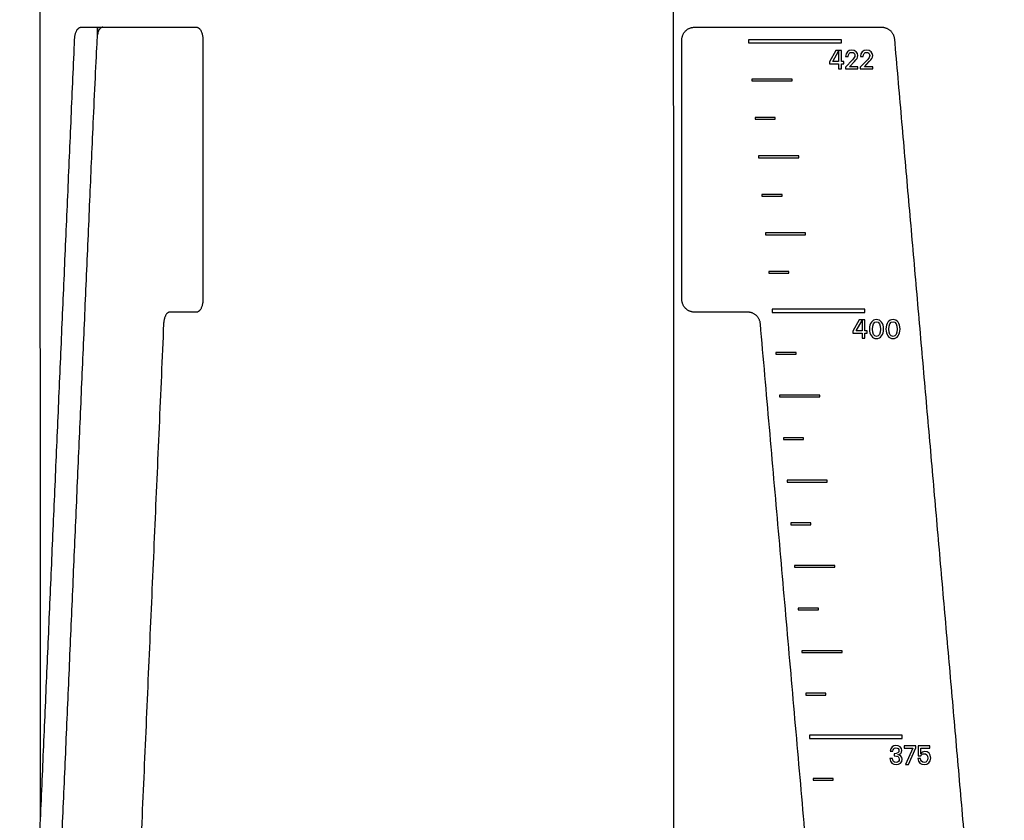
# Model space of a CAD drawing. Header units: millimetres. Extents: x -676 to 694, y -469 to 716.
# Tile 2 of 10: x -673 to -518, y -73 to 53. Entities that reach past the tile are written whole.
import ezdxf

# ---------------------------------------------------------------- set-up
doc = ezdxf.new("R2010")
doc.units = ezdxf.units.MM
doc.layers.add('Make2D$Visibile$Curve', color=7, linetype='Continuous', true_color=0x000000)

msp = doc.modelspace()

# ---------------------------------------------------------------- linework, layer by layer
at = {"layer": 'Make2D$Visibile$Curve', "color": 18, "lineweight": -3, "true_color": 0x000000}
for points in [[(-669.77, -72.92), (-669.87, 168.21), (-669.97, 409.34)], [(-569.97, 409.38), (-569.86, 142.88), (-569.75, -123.62)], [(-663.38, 52.21), (-661.65, 52.21), (-659.92, 52.21)], [(-659.92, 52.21), (-652.53, 52.21), (-645.13, 52.21)], [(-566.47, 52.21), (-551.68, 52.21), (-536.9, 52.21)], [(-673.06, -148.12), (-668.72, -48.87), (-664.38, 50.38)], [(-644.13, 50.21), (-644.13, 29.71), (-644.13, 9.21)], [(-568.47, 9.21), (-568.47, 29.71), (-568.47, 50.21)], [(-534.91, 50.38), (-526.22, -48.87), (-517.54, -148.12)], [(-645.13, 7.21), (-647.24, 7.21), (-649.34, 7.21)], [(-558.06, 7.21), (-562.26, 7.21), (-566.47, 7.21)], [(-650.33, 5.38), (-653.2, -60.12), (-656.07, -125.62)], [(-544.6, -125.62), (-550.33, -60.12), (-556.07, 5.38)]]:
    msp.add_open_spline(points, degree=2, dxfattribs=at)
msp.add_rational_spline([(-659.92, 52.21), (-660.83, 52.21), (-660.91, 50.38), (-665.26, -48.87), (-669.6, -148.12)], [1.00000003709, 0.737277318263, 1, 1, 1], degree=2, knots=[316.984504, 316.984504, 316.984504, 320.649829, 320.649829, 519.908067, 519.908067, 519.908067], dxfattribs=at)
for points, weights in [([(-664.38, 50.38), (-664.3, 52.21), (-663.38, 52.21)], [1, 0.73727733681, 1]), ([(-645.13, 52.21), (-644.13, 52.21), (-644.13, 50.21)], [1, 0.707106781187, 1]), ([(-568.47, 50.21), (-568.47, 52.21), (-566.47, 52.21)], [1, 0.707106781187, 1]), ([(-536.9, 52.21), (-535.07, 52.21), (-534.91, 50.38)], [1, 0.73727733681, 1]), ([(-644.13, 9.21), (-644.13, 7.21), (-645.13, 7.21)], [1, 0.707106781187, 1]), ([(-566.47, 7.21), (-568.47, 7.21), (-568.47, 9.21)], [1, 0.707106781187, 1]), ([(-649.34, 7.21), (-650.25, 7.21), (-650.33, 5.38)], [1, 0.73727733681, 1]), ([(-556.07, 5.38), (-556.22, 7.21), (-558.06, 7.21)], [1, 0.73727733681, 1])]:
    msp.add_rational_spline(points, weights, degree=2, dxfattribs=at)
for points, knots in [([(-543.27, 49.72), (-548.16, 49.72), (-553.05, 49.72), (-557.94, 49.72), (-557.94, 49.89), (-557.94, 50.05), (-557.94, 50.22), (-553.05, 50.22), (-548.16, 50.22), (-543.27, 50.22), (-543.27, 50.05), (-543.27, 49.89), (-543.27, 49.72)], [0, 0, 0, 0, 0.483775, 0.483775, 0.483775, 0.5, 0.5, 0.5, 0.983775, 0.983775, 0.983775, 1, 1, 1, 1]), ([(-543.72, 45.63), (-543.72, 45.63), (-543.72, 46.44), (-543.72, 46.44), (-543.72, 46.44), (-545.17, 46.44), (-545.17, 46.44), (-545.17, 46.44), (-545.17, 46.72), (-545.17, 46.72), (-545.17, 46.72), (-544.16, 48.53), (-544.16, 48.53), (-544.16, 48.53), (-543.27, 48.53), (-543.27, 48.53), (-543.27, 48.53), (-543.27, 46.79), (-543.27, 46.79), (-543.27, 46.79), (-542.9, 46.79), (-542.9, 46.79), (-542.9, 46.79), (-542.9, 46.44), (-542.9, 46.44), (-542.9, 46.44), (-543.27, 46.44), (-543.27, 46.44), (-543.27, 46.44), (-543.27, 45.63), (-543.27, 45.63), (-543.27, 45.63), (-543.72, 45.63), (-543.72, 45.63)], [0, 0, 0, 0, 0.090909, 0.090909, 0.090909, 0.181818, 0.181818, 0.181818, 0.272727, 0.272727, 0.272727, 0.363636, 0.363636, 0.363636, 0.454545, 0.454545, 0.454545, 0.545455, 0.545455, 0.545455, 0.636364, 0.636364, 0.636364, 0.727273, 0.727273, 0.727273, 0.818182, 0.818182, 0.818182, 0.909091, 0.909091, 0.909091, 1, 1, 1, 1]), ([(-544.64, 46.79), (-544.64, 46.79), (-543.72, 46.79), (-543.72, 46.79), (-543.72, 46.79), (-543.72, 48.44), (-543.72, 48.44), (-543.72, 48.44), (-544.64, 46.79), (-544.64, 46.79)], [0, 0, 0, 0, 0.333333, 0.333333, 0.333333, 0.666667, 0.666667, 0.666667, 1, 1, 1, 1]), ([(-542.64, 45.63), (-542.64, 45.63), (-542.64, 45.9), (-542.64, 45.9), (-542.64, 45.9), (-541.51, 47.08), (-541.51, 47.08), (-541.26, 47.35), (-541.14, 47.5), (-541.14, 47.72), (-541.14, 48.01), (-541.3, 48.24), (-541.65, 48.24), (-541.97, 48.24), (-542.18, 48.01), (-542.18, 47.6), (-542.18, 47.6), (-542.62, 47.6), (-542.62, 47.6), (-542.62, 48.24), (-542.18, 48.58), (-541.65, 48.58), (-541.06, 48.58), (-540.67, 48.21), (-540.67, 47.74), (-540.67, 47.41), (-540.85, 47.15), (-541.21, 46.78), (-541.21, 46.78), (-541.98, 45.97), (-541.98, 45.97), (-541.98, 45.97), (-540.65, 45.97), (-540.65, 45.97), (-540.65, 45.97), (-540.65, 45.63), (-540.65, 45.63), (-540.65, 45.63), (-542.64, 45.63), (-542.64, 45.63)], [0, 0, 0, 0, 0.076923, 0.076923, 0.076923, 0.153846, 0.153846, 0.153846, 0.230769, 0.230769, 0.230769, 0.307692, 0.307692, 0.307692, 0.384615, 0.384615, 0.384615, 0.461538, 0.461538, 0.461538, 0.538462, 0.538462, 0.538462, 0.615385, 0.615385, 0.615385, 0.692308, 0.692308, 0.692308, 0.769231, 0.769231, 0.769231, 0.846154, 0.846154, 0.846154, 0.923077, 0.923077, 0.923077, 1, 1, 1, 1]), ([(-540.29, 45.63), (-540.29, 45.63), (-540.29, 45.9), (-540.29, 45.9), (-540.29, 45.9), (-539.17, 47.08), (-539.17, 47.08), (-538.91, 47.35), (-538.79, 47.5), (-538.79, 47.72), (-538.79, 48.01), (-538.96, 48.24), (-539.3, 48.24), (-539.63, 48.24), (-539.83, 48.01), (-539.83, 47.6), (-539.83, 47.6), (-540.28, 47.6), (-540.28, 47.6), (-540.28, 48.24), (-539.83, 48.58), (-539.3, 48.58), (-538.71, 48.58), (-538.33, 48.21), (-538.33, 47.74), (-538.33, 47.41), (-538.51, 47.15), (-538.86, 46.78), (-538.86, 46.78), (-539.64, 45.97), (-539.64, 45.97), (-539.64, 45.97), (-538.3, 45.97), (-538.3, 45.97), (-538.3, 45.97), (-538.3, 45.63), (-538.3, 45.63), (-538.3, 45.63), (-540.29, 45.63), (-540.29, 45.63)], [0, 0, 0, 0, 0.076923, 0.076923, 0.076923, 0.153846, 0.153846, 0.153846, 0.230769, 0.230769, 0.230769, 0.307692, 0.307692, 0.307692, 0.384615, 0.384615, 0.384615, 0.461538, 0.461538, 0.461538, 0.538462, 0.538462, 0.538462, 0.615385, 0.615385, 0.615385, 0.692308, 0.692308, 0.692308, 0.769231, 0.769231, 0.769231, 0.846154, 0.846154, 0.846154, 0.923077, 0.923077, 0.923077, 1, 1, 1, 1]), ([(-551.07, 43.75), (-553.18, 43.75), (-555.3, 43.75), (-557.41, 43.75), (-557.41, 43.85), (-557.41, 43.94), (-557.41, 44.03), (-555.3, 44.03), (-553.18, 44.03), (-551.07, 44.03), (-551.07, 43.94), (-551.07, 43.85), (-551.07, 43.75)], [0, 0, 0, 0, 0.478752, 0.478752, 0.478752, 0.5, 0.5, 0.5, 0.978752, 0.978752, 0.978752, 1, 1, 1, 1]), ([(-553.71, 37.68), (-554.76, 37.68), (-555.82, 37.68), (-556.88, 37.68), (-556.88, 37.77), (-556.88, 37.86), (-556.88, 37.96), (-555.82, 37.96), (-554.76, 37.96), (-553.71, 37.96), (-553.71, 37.86), (-553.71, 37.77), (-553.71, 37.68)], [0, 0, 0, 0, 0.459236, 0.459236, 0.459236, 0.5, 0.5, 0.5, 0.959236, 0.959236, 0.959236, 1, 1, 1, 1]), ([(-550.01, 31.6), (-552.12, 31.6), (-554.23, 31.6), (-556.35, 31.6), (-556.35, 31.69), (-556.35, 31.79), (-556.35, 31.88), (-554.23, 31.88), (-552.12, 31.88), (-550.01, 31.88), (-550.01, 31.79), (-550.01, 31.69), (-550.01, 31.6)], [0, 0, 0, 0, 0.478752, 0.478752, 0.478752, 0.5, 0.5, 0.5, 0.978752, 0.978752, 0.978752, 1, 1, 1, 1]), ([(-552.64, 25.52), (-553.7, 25.52), (-554.76, 25.52), (-555.82, 25.52), (-555.82, 25.62), (-555.82, 25.71), (-555.82, 25.8), (-554.76, 25.8), (-553.7, 25.8), (-552.64, 25.8), (-552.64, 25.71), (-552.64, 25.62), (-552.64, 25.52)], [0, 0, 0, 0, 0.459236, 0.459236, 0.459236, 0.5, 0.5, 0.5, 0.959236, 0.959236, 0.959236, 1, 1, 1, 1]), ([(-548.94, 19.44), (-551.06, 19.44), (-553.17, 19.44), (-555.28, 19.44), (-555.28, 19.54), (-555.28, 19.63), (-555.28, 19.73), (-553.17, 19.73), (-551.06, 19.73), (-548.94, 19.73), (-548.94, 19.63), (-548.94, 19.54), (-548.94, 19.44)], [0, 0, 0, 0, 0.478752, 0.478752, 0.478752, 0.5, 0.5, 0.5, 0.978752, 0.978752, 0.978752, 1, 1, 1, 1]), ([(-551.58, 13.37), (-552.64, 13.37), (-553.69, 13.37), (-554.75, 13.37), (-554.75, 13.46), (-554.75, 13.55), (-554.75, 13.65), (-553.69, 13.65), (-552.64, 13.65), (-551.58, 13.65), (-551.58, 13.55), (-551.58, 13.46), (-551.58, 13.37)], [0, 0, 0, 0, 0.459236, 0.459236, 0.459236, 0.5, 0.5, 0.5, 0.959236, 0.959236, 0.959236, 1, 1, 1, 1]), ([(-539.55, 7.18), (-544.44, 7.18), (-549.33, 7.18), (-554.22, 7.18), (-554.22, 7.35), (-554.22, 7.51), (-554.22, 7.68), (-549.33, 7.68), (-544.44, 7.68), (-539.55, 7.68), (-539.55, 7.51), (-539.55, 7.35), (-539.55, 7.18)], [0, 0, 0, 0, 0.483775, 0.483775, 0.483775, 0.5, 0.5, 0.5, 0.983775, 0.983775, 0.983775, 1, 1, 1, 1]), ([(-540, 3.09), (-540, 3.09), (-540, 3.9), (-540, 3.9), (-540, 3.9), (-541.45, 3.9), (-541.45, 3.9), (-541.45, 3.9), (-541.45, 4.18), (-541.45, 4.18), (-541.45, 4.18), (-540.44, 6), (-540.44, 6), (-540.44, 6), (-539.55, 6), (-539.55, 6), (-539.55, 6), (-539.55, 4.25), (-539.55, 4.25), (-539.55, 4.25), (-539.18, 4.25), (-539.18, 4.25), (-539.18, 4.25), (-539.18, 3.9), (-539.18, 3.9), (-539.18, 3.9), (-539.55, 3.9), (-539.55, 3.9), (-539.55, 3.9), (-539.55, 3.09), (-539.55, 3.09), (-539.55, 3.09), (-540, 3.09), (-540, 3.09)], [0, 0, 0, 0, 0.090909, 0.090909, 0.090909, 0.181818, 0.181818, 0.181818, 0.272727, 0.272727, 0.272727, 0.363636, 0.363636, 0.363636, 0.454545, 0.454545, 0.454545, 0.545455, 0.545455, 0.545455, 0.636364, 0.636364, 0.636364, 0.727273, 0.727273, 0.727273, 0.818182, 0.818182, 0.818182, 0.909091, 0.909091, 0.909091, 1, 1, 1, 1]), ([(-540.93, 4.25), (-540.93, 4.25), (-540, 4.25), (-540, 4.25), (-540, 4.25), (-540, 5.9), (-540, 5.9), (-540, 5.9), (-540.93, 4.25), (-540.93, 4.25)], [0, 0, 0, 0, 0.333333, 0.333333, 0.333333, 0.666667, 0.666667, 0.666667, 1, 1, 1, 1]), ([(-537.73, 3.04), (-538.4, 3.04), (-538.84, 3.64), (-538.84, 4.54), (-538.84, 5.45), (-538.4, 6.04), (-537.73, 6.04), (-537.07, 6.04), (-536.62, 5.45), (-536.62, 4.54), (-536.62, 3.64), (-537.07, 3.04), (-537.73, 3.04)], [0, 0, 0, 0, 0.25, 0.25, 0.25, 0.5, 0.5, 0.5, 0.75, 0.75, 0.75, 1, 1, 1, 1]), ([(-537.73, 3.39), (-537.31, 3.39), (-537.09, 3.84), (-537.09, 5.24), (-537.31, 5.7), (-538.16, 5.7), (-538.37, 5.25), (-538.37, 4.54), (-538.37, 3.84), (-538.16, 3.39), (-537.73, 3.39)], [0, 0, 0, 0, 0.25, 0.25, 0.5, 0.5, 0.75, 0.75, 0.75, 1, 1, 1, 1]), ([(-535.12, 3.04), (-535.78, 3.04), (-536.23, 3.64), (-536.23, 4.54), (-536.23, 5.45), (-535.78, 6.04), (-535.12, 6.04), (-534.46, 6.04), (-534.01, 5.45), (-534.01, 4.54), (-534.01, 3.64), (-534.46, 3.04), (-535.12, 3.04)], [0, 0, 0, 0, 0.25, 0.25, 0.25, 0.5, 0.5, 0.5, 0.75, 0.75, 0.75, 1, 1, 1, 1]), ([(-535.12, 3.39), (-534.69, 3.39), (-534.48, 3.84), (-534.48, 5.24), (-534.69, 5.7), (-535.55, 5.7), (-535.76, 5.25), (-535.76, 4.54), (-535.76, 3.84), (-535.55, 3.39), (-535.12, 3.39)], [0, 0, 0, 0, 0.25, 0.25, 0.5, 0.5, 0.75, 0.75, 0.75, 1, 1, 1, 1]), ([(-550.44, 0.56), (-551.5, 0.56), (-552.56, 0.56), (-553.61, 0.56), (-553.61, 0.65), (-553.61, 0.75), (-553.61, 0.84), (-552.56, 0.84), (-551.5, 0.84), (-550.44, 0.84), (-550.44, 0.75), (-550.44, 0.65), (-550.44, 0.56)], [0, 0, 0, 0, 0.459236, 0.459236, 0.459236, 0.5, 0.5, 0.5, 0.959236, 0.959236, 0.959236, 1, 1, 1, 1]), ([(-546.68, -6.17), (-548.8, -6.17), (-550.91, -6.17), (-553.03, -6.17), (-553.03, -6.07), (-553.03, -5.98), (-553.03, -5.89), (-550.91, -5.89), (-548.8, -5.89), (-546.68, -5.89), (-546.68, -5.98), (-546.68, -6.07), (-546.68, -6.17)], [0, 0, 0, 0, 0.478752, 0.478752, 0.478752, 0.5, 0.5, 0.5, 0.978752, 0.978752, 0.978752, 1, 1, 1, 1]), ([(-549.27, -12.9), (-550.32, -12.9), (-551.38, -12.9), (-552.44, -12.9), (-552.44, -12.8), (-552.44, -12.71), (-552.44, -12.62), (-551.38, -12.62), (-550.32, -12.62), (-549.27, -12.62), (-549.27, -12.71), (-549.27, -12.8), (-549.27, -12.9)], [0, 0, 0, 0, 0.459236, 0.459236, 0.459236, 0.5, 0.5, 0.5, 0.959236, 0.959236, 0.959236, 1, 1, 1, 1]), ([(-545.51, -19.63), (-547.63, -19.63), (-549.74, -19.63), (-551.85, -19.63), (-551.85, -19.53), (-551.85, -19.44), (-551.85, -19.35), (-549.74, -19.35), (-547.63, -19.35), (-545.51, -19.35), (-545.51, -19.44), (-545.51, -19.53), (-545.51, -19.63)], [0, 0, 0, 0, 0.478753, 0.478753, 0.478753, 0.5, 0.5, 0.5, 0.978753, 0.978753, 0.978753, 1, 1, 1, 1]), ([(-548.09, -26.36), (-549.15, -26.36), (-550.2, -26.36), (-551.26, -26.36), (-551.26, -26.26), (-551.26, -26.17), (-551.26, -26.07), (-550.2, -26.07), (-549.15, -26.07), (-548.09, -26.07), (-548.09, -26.17), (-548.09, -26.26), (-548.09, -26.36)], [0, 0, 0, 0, 0.459236, 0.459236, 0.459236, 0.5, 0.5, 0.5, 0.959236, 0.959236, 0.959236, 1, 1, 1, 1]), ([(-544.33, -33.09), (-546.45, -33.09), (-548.56, -33.09), (-550.67, -33.09), (-550.67, -32.99), (-550.67, -32.9), (-550.67, -32.8), (-548.56, -32.8), (-546.45, -32.8), (-544.33, -32.8), (-544.33, -32.9), (-544.33, -32.99), (-544.33, -33.09)], [0, 0, 0, 0, 0.478752, 0.478752, 0.478752, 0.5, 0.5, 0.5, 0.978752, 0.978752, 0.978752, 1, 1, 1, 1]), ([(-546.91, -39.81), (-547.97, -39.81), (-549.03, -39.81), (-550.09, -39.81), (-550.09, -39.72), (-550.09, -39.63), (-550.09, -39.53), (-549.03, -39.53), (-547.97, -39.53), (-546.91, -39.53), (-546.91, -39.63), (-546.91, -39.72), (-546.91, -39.81)], [0, 0, 0, 0, 0.459236, 0.459236, 0.459236, 0.5, 0.5, 0.5, 0.959236, 0.959236, 0.959236, 1, 1, 1, 1]), ([(-543.16, -46.54), (-545.27, -46.54), (-547.38, -46.54), (-549.5, -46.54), (-549.5, -46.45), (-549.5, -46.36), (-549.5, -46.26), (-547.38, -46.26), (-545.27, -46.26), (-543.16, -46.26), (-543.16, -46.36), (-543.16, -46.45), (-543.16, -46.54)], [0, 0, 0, 0, 0.478752, 0.478752, 0.478752, 0.5, 0.5, 0.5, 0.978752, 0.978752, 0.978752, 1, 1, 1, 1]), ([(-545.74, -53.27), (-546.8, -53.27), (-547.85, -53.27), (-548.91, -53.27), (-548.91, -53.18), (-548.91, -53.09), (-548.91, -52.99), (-547.85, -52.99), (-546.8, -52.99), (-545.74, -52.99), (-545.74, -53.09), (-545.74, -53.18), (-545.74, -53.27)], [0, 0, 0, 0, 0.459236, 0.459236, 0.459236, 0.5, 0.5, 0.5, 0.959236, 0.959236, 0.959236, 1, 1, 1, 1]), ([(-533.65, -60.11), (-538.54, -60.11), (-543.43, -60.11), (-548.32, -60.11), (-548.32, -59.94), (-548.32, -59.78), (-548.32, -59.62), (-543.43, -59.62), (-538.54, -59.62), (-533.65, -59.62), (-533.65, -59.78), (-533.65, -59.94), (-533.65, -60.11)], [0, 0, 0, 0, 0.483775, 0.483775, 0.483775, 0.5, 0.5, 0.5, 0.983775, 0.983775, 0.983775, 1, 1, 1, 1]), ([(-535.63, -63.31), (-535.63, -63.31), (-535.18, -63.31), (-535.18, -63.31), (-535.16, -63.65), (-535, -63.91), (-534.62, -63.91), (-534.32, -63.91), (-534.13, -63.69), (-534.13, -63.41), (-534.13, -63.01), (-534.39, -62.88), (-534.96, -62.87), (-534.96, -62.87), (-534.96, -62.53), (-534.96, -62.53), (-534.42, -62.52), (-534.18, -62.38), (-534.18, -62.02), (-534.18, -61.79), (-534.34, -61.6), (-534.65, -61.6), (-534.97, -61.6), (-535.12, -61.8), (-535.15, -62.12), (-535.15, -62.12), (-535.59, -62.12), (-535.59, -62.12), (-535.53, -61.54), (-535.12, -61.25), (-534.65, -61.25), (-534.13, -61.25), (-533.7, -61.54), (-533.7, -62.02), (-533.7, -62.39), (-534.01, -62.63), (-534.37, -62.7), (-534.37, -62.7), (-534.37, -62.7), (-534.37, -62.7), (-533.98, -62.76), (-533.66, -62.98), (-533.66, -63.41), (-533.66, -63.96), (-534.1, -64.25), (-534.64, -64.25), (-535.18, -64.25), (-535.57, -63.94), (-535.63, -63.31)], [0, 0, 0, 0, 0.0625, 0.0625, 0.0625, 0.125, 0.125, 0.125, 0.1875, 0.1875, 0.1875, 0.25, 0.25, 0.25, 0.3125, 0.3125, 0.3125, 0.375, 0.375, 0.375, 0.4375, 0.4375, 0.4375, 0.5, 0.5, 0.5, 0.5625, 0.5625, 0.5625, 0.625, 0.625, 0.625, 0.6875, 0.6875, 0.6875, 0.75, 0.75, 0.75, 0.8125, 0.8125, 0.8125, 0.875, 0.875, 0.875, 0.9375, 0.9375, 0.9375, 1, 1, 1, 1]), ([(-533.14, -64.21), (-533.14, -64.21), (-531.98, -61.64), (-531.98, -61.64), (-531.98, -61.64), (-533.37, -61.64), (-533.37, -61.64), (-533.37, -61.64), (-533.37, -61.3), (-533.37, -61.3), (-533.37, -61.3), (-531.49, -61.3), (-531.49, -61.3), (-531.49, -61.3), (-531.49, -61.58), (-531.49, -61.58), (-531.49, -61.58), (-532.67, -64.21), (-532.67, -64.21), (-532.67, -64.21), (-533.14, -64.21), (-533.14, -64.21)], [0, 0, 0, 0, 0.142857, 0.142857, 0.142857, 0.285714, 0.285714, 0.285714, 0.428571, 0.428571, 0.428571, 0.571429, 0.571429, 0.571429, 0.714286, 0.714286, 0.714286, 0.857143, 0.857143, 0.857143, 1, 1, 1, 1]), ([(-530.21, -62.53), (-530.45, -62.53), (-530.62, -62.65), (-530.71, -62.88), (-530.71, -62.88), (-531.16, -62.88), (-531.16, -62.88), (-531.16, -62.88), (-531.16, -61.3), (-531.16, -61.3), (-531.16, -61.3), (-529.32, -61.3), (-529.32, -61.3), (-529.32, -61.3), (-529.32, -61.64), (-529.32, -61.64), (-529.32, -61.64), (-530.71, -61.64), (-530.71, -61.64), (-530.71, -61.64), (-530.71, -62.57), (-530.71, -62.57), (-530.71, -62.57), (-530.7, -62.57), (-530.7, -62.57), (-530.59, -62.33), (-530.38, -62.18), (-530.08, -62.18), (-529.59, -62.18), (-529.15, -62.55), (-529.15, -63.21), (-529.15, -63.86), (-529.6, -64.25), (-530.19, -64.25), (-530.74, -64.25), (-531.16, -63.9), (-531.2, -63.3), (-531.2, -63.3), (-530.76, -63.3), (-530.76, -63.3), (-530.73, -63.62), (-530.55, -63.91), (-530.18, -63.91), (-529.85, -63.91), (-529.62, -63.63), (-529.62, -63.21), (-529.62, -62.77), (-529.88, -62.53), (-530.21, -62.53)], [0, 0, 0, 0, 0.0625, 0.0625, 0.0625, 0.125, 0.125, 0.125, 0.1875, 0.1875, 0.1875, 0.25, 0.25, 0.25, 0.3125, 0.3125, 0.3125, 0.375, 0.375, 0.375, 0.4375, 0.4375, 0.4375, 0.5, 0.5, 0.5, 0.5625, 0.5625, 0.5625, 0.625, 0.625, 0.625, 0.6875, 0.6875, 0.6875, 0.75, 0.75, 0.75, 0.8125, 0.8125, 0.8125, 0.875, 0.875, 0.875, 0.9375, 0.9375, 0.9375, 1, 1, 1, 1]), ([(-544.56, -66.73), (-545.62, -66.73), (-546.68, -66.73), (-547.73, -66.73), (-547.73, -66.64), (-547.73, -66.54), (-547.73, -66.45), (-546.68, -66.45), (-545.62, -66.45), (-544.56, -66.45), (-544.56, -66.54), (-544.56, -66.64), (-544.56, -66.73)], [0, 0, 0, 0, 0.459236, 0.459236, 0.459236, 0.5, 0.5, 0.5, 0.959236, 0.959236, 0.959236, 1, 1, 1, 1])]:
    msp.add_open_spline(points, degree=3, knots=knots, dxfattribs=at)

doc.saveas('drawing.dxf')
